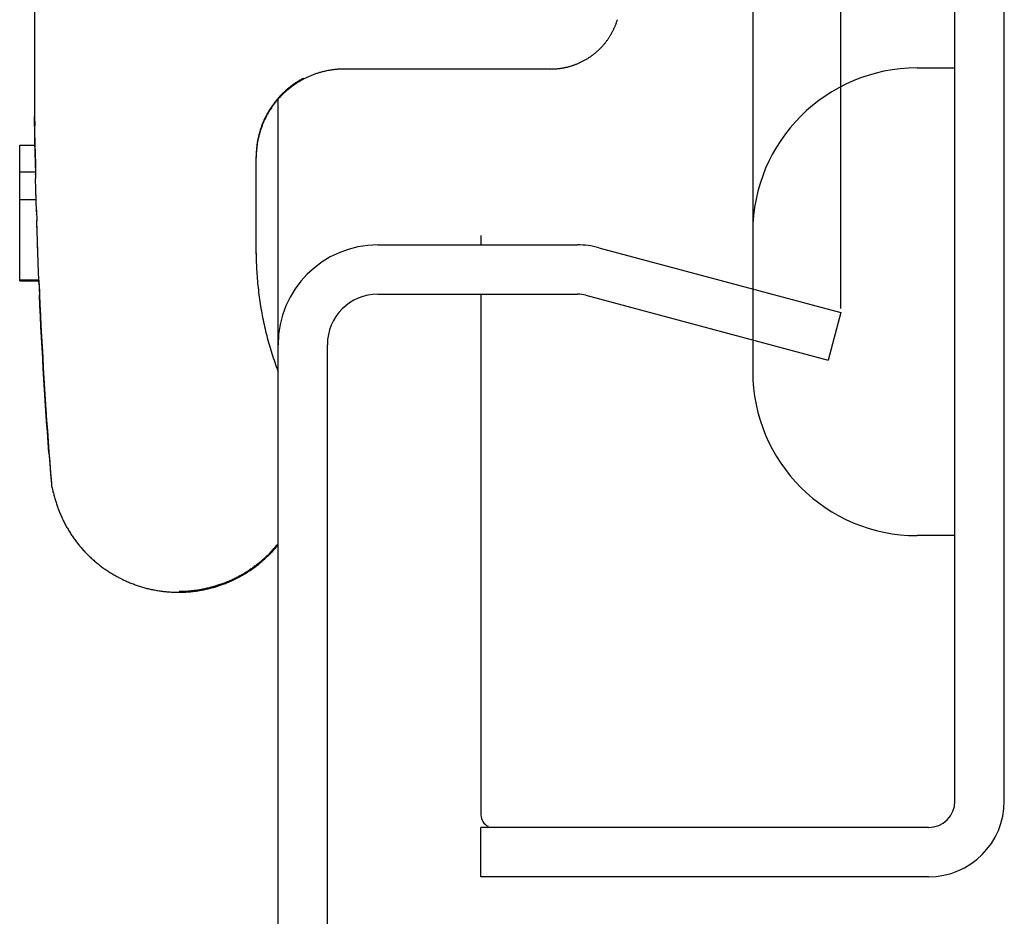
# Model space of a CAD drawing. Header units: inches. Extents: x 0 to 200, y 0 to 129.
# Tile 77 of 99: x 193.38 to 194.94, y 17.49 to 18.9. Entities that reach past the tile are written whole.
import ezdxf

# ---------------------------------------------------------------- set-up
doc = ezdxf.new("R2010")
doc.units = ezdxf.units.IN
doc.header["$LTSCALE"] = 11
doc.header["$MEASUREMENT"] = 0
doc.layers.get('0').update_dxf_attribs({"linetype": 'CONTINUOUS'})
doc.layers.add('REAR_DOOR_ASSEMBLY', color=7, linetype='CONTINUOUS')

msp = doc.modelspace()

# ---------------------------------------------------------------- linework, layer by layer
at = {"color": 7, "linetype": 'Continuous'}
for p, q in [((194.6807, 18.4472), (194.6807, 77.0083)), ((193.9482, 18.5478), (194.2642, 18.5478)), ((194.2976, 18.5434), (194.6807, 18.4408)), ((193.7902, 12.9558), (193.7902, 18.4698)), ((193.9482, 18.4698), (194.2642, 18.4698)), ((194.2774, 18.4681), (194.6605, 18.3654)), ((194.6807, 18.4408), (194.6605, 18.3654)), ((193.8682, 12.9558), (193.8682, 18.3898))]:
    msp.add_line(p, q, dxfattribs=at)
at = {"color": 3, "linetype": 'Continuous'}
msp.add_line((193.7902, 18.4698), (193.7902, 18.7783), dxfattribs=at)
at = {"color": 7, "linetype": 'Continuous'}
for centre, radius, start, end in [((193.9482, 18.3898), 0.158, 90, 180), ((194.2642, 18.4188), 0.129, 75, 90), ((193.9482, 18.3898), 0.08, 90, 180), ((194.2642, 18.4188), 0.051, 75, 90)]:
    msp.add_arc(centre, radius, start, end, dxfattribs=at)
at = {"layer": 'REAR_DOOR_ASSEMBLY', "color": 7, "linetype": 'Continuous'}
for p, q in [((194.8612, 17.6678), (194.8612, 77.7879)), ((194.9392, 17.6678), (194.9392, 77.7879)), ((194.5412, 20.1759), (194.5412, 18.3478)), ((193.4046, 19.7548), (193.4046, 18.8358)), ((193.4046, 18.8358), (193.4047, 18.8023)), ((194.2088, 18.8261), (193.8956, 18.8261)), ((194.222, 18.8261), (194.2088, 18.8261)), ((194.8012, 18.8278), (194.8612, 18.8278)), ((193.8283, 18.8104), (193.8284, 18.8105)), ((193.8284, 18.8105), (193.8306, 18.8116)), ((193.8306, 18.8111), (193.8284, 18.8099)), ((193.8284, 18.8097), (193.8306, 18.8109)), ((193.8306, 18.8103), (193.8284, 18.8091)), ((193.8284, 18.8097), (193.8284, 18.8097)), ((193.8306, 18.8116), (193.8306, 18.8111)), ((193.8306, 18.8109), (193.8306, 18.8103)), ((193.4047, 18.8023), (193.4048, 18.7842)), ((193.4047, 18.7859), (193.4049, 18.7675)), ((193.4049, 18.7692), (193.405, 18.7509)), ((193.405, 18.7526), (193.4052, 18.7359)), ((193.4054, 18.7193), (193.405, 18.7509)), ((193.4057, 18.7026), (193.4052, 18.7342)), ((193.406, 18.686), (193.4054, 18.7176)), ((193.3814, 18.7057), (193.4056, 18.7057)), ((193.3814, 18.6196), (193.3814, 18.7057)), ((193.4057, 18.6986), (193.4063, 18.6694)), ((193.406, 18.6845), (193.4066, 18.6527)), ((193.7556, 18.6903), (193.7556, 18.6882)), ((193.7556, 18.689), (193.7556, 18.6871)), ((193.7556, 18.6888), (193.7556, 18.6876)), ((193.7556, 18.5339), (193.7556, 18.6878)), ((193.7556, 18.6871), (193.7556, 18.6863)), ((193.3814, 18.6633), (193.4064, 18.6633)), ((193.4064, 18.663), (193.4064, 18.6633)), ((193.4064, 18.663), (193.4064, 18.663)), ((193.407, 18.6361), (193.4066, 18.6529)), ((193.4074, 18.6194), (193.407, 18.6367)), ((193.3814, 18.6196), (193.4074, 18.6196)), ((193.3814, 18.4911), (193.3814, 18.6196)), ((193.408, 18.6002), (193.4074, 18.6197)), ((193.4079, 18.6028), (193.4084, 18.5861)), ((193.4081, 18.595), (193.4081, 18.5956)), ((193.4089, 18.5695), (193.4084, 18.5862)), ((193.4087, 18.5758), (193.4087, 18.5772)), ((193.4095, 18.5528), (193.4089, 18.57)), ((194.1112, 18.5628), (194.1112, 18.5478)), ((193.4101, 18.5362), (193.4095, 18.5529)), ((193.4098, 18.5425), (193.4098, 18.544)), ((193.4107, 18.5196), (193.41, 18.5368)), ((193.4113, 18.5029), (193.4106, 18.5207)), ((193.4111, 18.5093), (193.411, 18.5104)), ((193.3814, 18.492), (193.4118, 18.492)), ((193.4118, 18.4919), (193.3814, 18.4919)), ((193.3814, 18.4915), (193.4118, 18.4915)), ((193.3814, 18.4911), (193.4118, 18.4911)), ((193.412, 18.4863), (193.4113, 18.5033)), ((193.4117, 18.4919), (193.4118, 18.4915)), ((193.4118, 18.4925), (193.4118, 18.4925)), ((193.4118, 18.492), (193.4118, 18.4923)), ((193.4118, 18.4919), (193.4118, 18.492)), ((193.4118, 18.4911), (193.4118, 18.4915)), ((193.4118, 18.4911), (193.4128, 18.4679)), ((193.412, 18.4846), (193.4118, 18.4911)), ((194.1112, 18.4698), (194.1112, 17.6458)), ((193.4326, 18.1631), (193.4346, 18.1561)), ((193.4346, 18.1561), (193.4346, 18.1578)), ((194.8612, 18.0878), (194.8012, 18.0878)), ((194.8192, 17.6258), (194.1112, 17.6258)), ((194.1112, 17.5478), (194.1112, 17.6258)), ((194.8192, 17.5478), (194.1112, 17.5478))]:
    msp.add_line(p, q, dxfattribs=at)
for points in [[(194.222, 18.8261), (194.2232, 18.8262), (194.2244, 18.8262), (194.2256, 18.8262), (194.2268, 18.8263), (194.228, 18.8263), (194.2292, 18.8264), (194.2304, 18.8265), (194.2315, 18.8266), (194.2327, 18.8267), (194.2339, 18.8268), (194.2351, 18.827), (194.2363, 18.8271), (194.2375, 18.8273), (194.2387, 18.8274), (194.2398, 18.8276), (194.241, 18.8278), (194.2422, 18.8281), (194.2433, 18.8283), (194.2445, 18.8285), (194.2457, 18.8288), (194.2468, 18.829), (194.248, 18.8293), (194.2491, 18.8296), (194.2503, 18.8299), (194.2514, 18.8302), (194.2526, 18.8305), (194.2537, 18.8309), (194.2548, 18.8312), (194.2559, 18.8316), (194.2571, 18.832), (194.2582, 18.8323), (194.2593, 18.8327), (194.2604, 18.8331), (194.2615, 18.8336), (194.2626, 18.834), (194.2636, 18.8344), (194.2647, 18.8349), (194.2658, 18.8353), (194.2669, 18.8358), (194.2679, 18.8363), (194.269, 18.8368), (194.27, 18.8373), (194.271, 18.8378), (194.2721, 18.8383), (194.2731, 18.8389), (194.2741, 18.8394), (194.2751, 18.84), (194.2761, 18.8405), (194.2771, 18.8411), (194.2781, 18.8417), (194.2791, 18.8423), (194.2801, 18.8429), (194.281, 18.8435), (194.282, 18.8441), (194.2829, 18.8447), (194.2839, 18.8453), (194.2848, 18.846), (194.2857, 18.8466), (194.2866, 18.8473), (194.2876, 18.848), (194.2884, 18.8486), (194.2893, 18.8493), (194.2902, 18.85), (194.2911, 18.8507), (194.292, 18.8514), (194.2928, 18.8521), (194.2937, 18.8529), (194.2945, 18.8536), (194.2953, 18.8543), (194.2961, 18.8551), (194.297, 18.8558), (194.2978, 18.8566), (194.2985, 18.8573), (194.2993, 18.8581), (194.3001, 18.8589), (194.3009, 18.8597), (194.3016, 18.8604), (194.3024, 18.8612), (194.3031, 18.862), (194.3038, 18.8628), (194.3045, 18.8637), (194.3053, 18.8645), (194.306, 18.8653), (194.3066, 18.8661), (194.3073, 18.8669), (194.308, 18.8678), (194.3087, 18.8686), (194.3093, 18.8695), (194.31, 18.8703), (194.3106, 18.8712), (194.3112, 18.872), (194.3118, 18.8729), (194.3124, 18.8738), (194.313, 18.8746), (194.3136, 18.8755), (194.3142, 18.8764), (194.3148, 18.8773), (194.3153, 18.8782), (194.3159, 18.8791), (194.3164, 18.8799), (194.3169, 18.8808), (194.3175, 18.8817), (194.318, 18.8827), (194.3185, 18.8836), (194.319, 18.8845), (194.3194, 18.8854), (194.3199, 18.8863), (194.3204, 18.8872), (194.3208, 18.8881), (194.3213, 18.8891), (194.3217, 18.89), (194.3221, 18.8909), (194.3226, 18.8919), (194.323, 18.8928), (194.3234, 18.8937), (194.3238, 18.8947), (194.3241, 18.8956), (194.3245, 18.8966), (194.3249, 18.8975), (194.3252, 18.8985), (194.3256, 18.8994), (194.3259, 18.9004), (194.3262, 18.9013), (194.3265, 18.9023), (194.3268, 18.9032), (194.3271, 18.9042)], [(193.8956, 18.8261), (193.8943, 18.8261), (193.8929, 18.8261), (193.8916, 18.8261), (193.8902, 18.826), (193.8889, 18.826), (193.8876, 18.8259), (193.8862, 18.8258), (193.8849, 18.8257), (193.8835, 18.8256), (193.8822, 18.8255), (193.8809, 18.8253), (193.8795, 18.8252), (193.8782, 18.825), (193.8769, 18.8249), (193.8756, 18.8247), (193.8742, 18.8245), (193.8729, 18.8243), (193.8716, 18.824), (193.8703, 18.8238), (193.8689, 18.8236), (193.8676, 18.8233), (193.8663, 18.823), (193.865, 18.8227), (193.8637, 18.8224), (193.8624, 18.8221), (193.8611, 18.8218), (193.8598, 18.8215), (193.8585, 18.8211), (193.8572, 18.8208), (193.8559, 18.8204), (193.8546, 18.82), (193.8534, 18.8196), (193.8521, 18.8192), (193.8508, 18.8188), (193.8495, 18.8183), (193.8483, 18.8179), (193.847, 18.8174), (193.8458, 18.817), (193.8445, 18.8165), (193.8433, 18.816), (193.842, 18.8155), (193.8408, 18.8149), (193.8396, 18.8144), (193.8383, 18.8139), (193.8371, 18.8133), (193.8359, 18.8128), (193.8347, 18.8122), (193.8335, 18.8116), (193.8323, 18.811), (193.8311, 18.8104), (193.8299, 18.8098), (193.8287, 18.8091), (193.8275, 18.8085), (193.8264, 18.8078), (193.8252, 18.8071), (193.8241, 18.8065), (193.8229, 18.8058), (193.8218, 18.8051), (193.8206, 18.8044), (193.8195, 18.8036), (193.8184, 18.8029), (193.8173, 18.8022), (193.8162, 18.8014), (193.8151, 18.8006), (193.814, 18.7999), (193.8129, 18.7991), (193.8118, 18.7983), (193.8107, 18.7975), (193.8097, 18.7966), (193.8086, 18.7958), (193.8076, 18.795), (193.8065, 18.7941), (193.8055, 18.7933), (193.8045, 18.7924), (193.8035, 18.7915), (193.8025, 18.7906), (193.8015, 18.7897), (193.8005, 18.7888), (193.7995, 18.7879), (193.7985, 18.787), (193.7976, 18.7861), (193.7966, 18.7851), (193.7957, 18.7842), (193.7947, 18.7832), (193.7938, 18.7822), (193.7929, 18.7813), (193.792, 18.7803), (193.7911, 18.7793), (193.7902, 18.7783), (193.7893, 18.7773), (193.7884, 18.7762), (193.7876, 18.7752), (193.7867, 18.7742), (193.7859, 18.7731), (193.7851, 18.7721), (193.7843, 18.771), (193.7834, 18.7699), (193.7827, 18.7689), (193.7819, 18.7678), (193.7811, 18.7667), (193.7803, 18.7656), (193.7796, 18.7645), (193.7788, 18.7633), (193.7781, 18.7622), (193.7774, 18.7611), (193.7766, 18.76), (193.7759, 18.7588), (193.7753, 18.7577), (193.7746, 18.7565), (193.7739, 18.7554), (193.7733, 18.7542), (193.7726, 18.753), (193.772, 18.7518), (193.7713, 18.7506), (193.7707, 18.7494), (193.7701, 18.7482), (193.7695, 18.747), (193.769, 18.7458), (193.7684, 18.7446), (193.7678, 18.7434), (193.7673, 18.7422), (193.7668, 18.7409), (193.7663, 18.7397), (193.7657, 18.7385), (193.7653, 18.7372), (193.7648, 18.736), (193.7643, 18.7347), (193.7638, 18.7335), (193.7634, 18.7322), (193.763, 18.7309), (193.7625, 18.7296), (193.7621, 18.7284), (193.7617, 18.7271), (193.7613, 18.7258), (193.761, 18.7245), (193.7606, 18.7232), (193.7603, 18.7219), (193.7599, 18.7206), (193.7596, 18.7193), (193.7593, 18.718), (193.759, 18.7167), (193.7587, 18.7154), (193.7584, 18.7141), (193.7582, 18.7128), (193.7579, 18.7115), (193.7577, 18.7101), (193.7574, 18.7088), (193.7572, 18.7075), (193.757, 18.7062), (193.7569, 18.7048), (193.7567, 18.7035), (193.7565, 18.7022), (193.7564, 18.7009), (193.7562, 18.6995), (193.7561, 18.6982), (193.756, 18.6968), (193.7559, 18.6955), (193.7558, 18.6942), (193.7558, 18.6928), (193.7557, 18.6915), (193.7557, 18.6902), (193.7556, 18.6888)], [(193.8283, 18.8104), (193.8272, 18.8098), (193.826, 18.8091), (193.8249, 18.8084), (193.8237, 18.8078), (193.8226, 18.8071), (193.8214, 18.8064), (193.8203, 18.8057), (193.8192, 18.8049), (193.8181, 18.8042), (193.8169, 18.8034), (193.8158, 18.8027), (193.8147, 18.8019), (193.8137, 18.8011), (193.8126, 18.8004), (193.8115, 18.7996), (193.8104, 18.7988), (193.8094, 18.7979), (193.8083, 18.7971), (193.8073, 18.7963), (193.8063, 18.7954), (193.8052, 18.7946), (193.8042, 18.7937), (193.8032, 18.7928), (193.8022, 18.7919), (193.8012, 18.791), (193.8002, 18.7901), (193.7993, 18.7892), (193.7983, 18.7883), (193.7973, 18.7874), (193.7964, 18.7864), (193.7954, 18.7855), (193.7945, 18.7845), (193.7936, 18.7835), (193.7927, 18.7825), (193.7918, 18.7816), (193.7909, 18.7806), (193.79, 18.7796), (193.7891, 18.7785), (193.7883, 18.7775), (193.7874, 18.7765), (193.7866, 18.7755), (193.7857, 18.7744), (193.7849, 18.7734), (193.7841, 18.7723), (193.7833, 18.7712), (193.7825, 18.7702), (193.7817, 18.7691), (193.7809, 18.768), (193.7802, 18.7669), (193.7794, 18.7658), (193.7787, 18.7647), (193.778, 18.7635), (193.7772, 18.7624), (193.7765, 18.7613), (193.7758, 18.7601), (193.7751, 18.759), (193.7745, 18.7578), (193.7738, 18.7567), (193.7732, 18.7555), (193.7725, 18.7543), (193.7719, 18.7532), (193.7713, 18.752), (193.7706, 18.7508), (193.77, 18.7496), (193.7695, 18.7484), (193.7689, 18.7472), (193.7683, 18.746), (193.7678, 18.7448), (193.7672, 18.7435), (193.7667, 18.7423), (193.7662, 18.7411), (193.7657, 18.7398), (193.7652, 18.7386), (193.7647, 18.7373), (193.7642, 18.7361), (193.7638, 18.7348), (193.7633, 18.7336), (193.7629, 18.7323), (193.7625, 18.731), (193.7621, 18.7298), (193.7617, 18.7285), (193.7613, 18.7272), (193.7609, 18.7259), (193.7606, 18.7246), (193.7602, 18.7233), (193.7599, 18.722), (193.7596, 18.7207), (193.7593, 18.7194), (193.759, 18.7181), (193.7587, 18.7168), (193.7584, 18.7155), (193.7581, 18.7142), (193.7579, 18.7129), (193.7577, 18.7116), (193.7574, 18.7103), (193.7572, 18.7089), (193.757, 18.7076), (193.7568, 18.7063), (193.7567, 18.705), (193.7565, 18.7036), (193.7564, 18.7023), (193.7562, 18.701), (193.7561, 18.6997), (193.756, 18.6983), (193.7559, 18.697), (193.7558, 18.6956), (193.7557, 18.6943), (193.7557, 18.693), (193.7556, 18.6916), (193.7556, 18.6903)], [(193.8284, 18.8097), (193.8272, 18.809), (193.826, 18.8084), (193.8249, 18.8077), (193.8237, 18.807), (193.8226, 18.8063), (193.8214, 18.8056), (193.8203, 18.8049), (193.8192, 18.8042), (193.8181, 18.8034), (193.8169, 18.8027), (193.8158, 18.8019), (193.8147, 18.8012), (193.8137, 18.8004), (193.8126, 18.7996), (193.8115, 18.7988), (193.8104, 18.798), (193.8094, 18.7972), (193.8083, 18.7964), (193.8073, 18.7955), (193.8063, 18.7947), (193.8052, 18.7938), (193.8042, 18.7929), (193.8032, 18.7921), (193.8022, 18.7912), (193.8012, 18.7903), (193.8002, 18.7894), (193.7993, 18.7885), (193.7983, 18.7875), (193.7973, 18.7866), (193.7964, 18.7857), (193.7954, 18.7847), (193.7945, 18.7837), (193.7936, 18.7828), (193.7927, 18.7818), (193.7918, 18.7808), (193.7909, 18.7798), (193.79, 18.7788), (193.7891, 18.7778), (193.7883, 18.7768), (193.7874, 18.7757), (193.7866, 18.7747), (193.7857, 18.7737), (193.7849, 18.7726), (193.7841, 18.7715), (193.7833, 18.7705), (193.7825, 18.7694), (193.7817, 18.7683), (193.7809, 18.7672), (193.7802, 18.7661), (193.7794, 18.765), (193.7787, 18.7639), (193.778, 18.7628), (193.7772, 18.7617), (193.7765, 18.7605), (193.7758, 18.7594), (193.7751, 18.7582), (193.7745, 18.7571), (193.7738, 18.7559), (193.7732, 18.7548), (193.7725, 18.7536), (193.7719, 18.7524), (193.7713, 18.7512), (193.7706, 18.75), (193.7701, 18.7488), (193.7695, 18.7476), (193.7689, 18.7464), (193.7683, 18.7452), (193.7678, 18.744), (193.7672, 18.7428), (193.7667, 18.7415), (193.7662, 18.7403), (193.7657, 18.7391), (193.7652, 18.7378), (193.7647, 18.7366), (193.7642, 18.7353), (193.7638, 18.7341), (193.7633, 18.7328), (193.7629, 18.7315), (193.7625, 18.7303), (193.7621, 18.729), (193.7617, 18.7277), (193.7613, 18.7264), (193.7609, 18.7252), (193.7606, 18.7239), (193.7602, 18.7226), (193.7599, 18.7213), (193.7596, 18.72), (193.7593, 18.7187), (193.759, 18.7174), (193.7587, 18.7161), (193.7584, 18.7148), (193.7581, 18.7135), (193.7579, 18.7121), (193.7577, 18.7108), (193.7574, 18.7095), (193.7572, 18.7082), (193.757, 18.7069), (193.7568, 18.7055), (193.7567, 18.7042), (193.7565, 18.7029), (193.7564, 18.7016), (193.7562, 18.7002), (193.7561, 18.6989), (193.756, 18.6976), (193.7559, 18.6962), (193.7558, 18.6949), (193.7558, 18.6936), (193.7557, 18.6922), (193.7556, 18.6909), (193.7556, 18.6896)], [(193.4065, 18.6585), (193.4065, 18.6589), (193.4065, 18.6591), (193.4065, 18.6593), (193.4065, 18.6594), (193.4065, 18.6596), (193.4065, 18.6598)], [(193.4068, 18.643), (193.4068, 18.6436), (193.4068, 18.6439)], [(193.4072, 18.6264), (193.4072, 18.6269), (193.4072, 18.6272), (193.4072, 18.6275), (193.4072, 18.6277)], [(193.4105, 18.5251), (193.4104, 18.5264), (193.4104, 18.5271)], [(193.7556, 18.5346), (193.7556, 18.531), (193.7557, 18.5273), (193.7557, 18.5237), (193.7558, 18.52), (193.756, 18.5163), (193.7561, 18.5127), (193.7563, 18.509), (193.7565, 18.5054), (193.7567, 18.5017), (193.757, 18.4981), (193.7573, 18.4944), (193.7576, 18.4908), (193.7579, 18.4871), (193.7583, 18.4835), (193.7586, 18.4798), (193.759, 18.4762), (193.7595, 18.4725), (193.7599, 18.4689), (193.7604, 18.4653), (193.7609, 18.4617), (193.7614, 18.458), (193.762, 18.4544), (193.7625, 18.4508), (193.7632, 18.4472), (193.7638, 18.4436), (193.7644, 18.44), (193.7651, 18.4364), (193.7658, 18.4328), (193.7665, 18.4292), (193.7673, 18.4256), (193.7681, 18.422), (193.7689, 18.4185), (193.7697, 18.4149), (193.7705, 18.4113), (193.7714, 18.4078), (193.7723, 18.4042), (193.7732, 18.4007), (193.7742, 18.3971), (193.7751, 18.3936), (193.7761, 18.3901), (193.7771, 18.3866), (193.7782, 18.3831), (193.7792, 18.3796), (193.7803, 18.3761), (193.7815, 18.3726), (193.7826, 18.3691), (193.7838, 18.3656), (193.7849, 18.3621), (193.7861, 18.3587), (193.7874, 18.3552), (193.7886, 18.3518), (193.7899, 18.3484), (193.7902, 18.3476)], [(193.4118, 18.4923), (193.4118, 18.4923), (193.4118, 18.4923)], [(193.412, 18.4863), (193.4128, 18.4697), (193.4135, 18.453), (193.4143, 18.4364), (193.4151, 18.4198), (193.416, 18.4031), (193.4169, 18.3865), (193.4178, 18.3699), (193.4188, 18.3533), (193.4198, 18.3367), (193.4208, 18.32), (193.4219, 18.3034), (193.423, 18.2868), (193.4241, 18.2702), (193.4253, 18.2536), (193.4264, 18.237), (193.4277, 18.2204), (193.4289, 18.2038), (193.4302, 18.1872), (193.4316, 18.1706)], [(193.4198, 18.3349), (193.4188, 18.3516), (193.4178, 18.3682), (193.4169, 18.3848), (193.416, 18.4014), (193.4151, 18.4181), (193.4143, 18.4347), (193.4135, 18.4513), (193.4128, 18.468)], [(193.4128, 18.4679), (193.4135, 18.4512), (193.4143, 18.4346), (193.4151, 18.418), (193.416, 18.4014), (193.4169, 18.3848), (193.4178, 18.3681), (193.4188, 18.3515)], [(193.4277, 18.2187), (193.4265, 18.2353), (193.4253, 18.2519), (193.4241, 18.2685), (193.423, 18.2851), (193.4219, 18.3017), (193.4208, 18.3183), (193.4198, 18.335)], [(193.4198, 18.3349), (193.4208, 18.3183), (193.4219, 18.3017), (193.423, 18.2851), (193.4241, 18.2685), (193.4253, 18.2519), (193.4265, 18.2353), (193.4277, 18.2187), (193.429, 18.2021), (193.4303, 18.1855), (193.4316, 18.1689)], [(193.4316, 18.1689), (193.4316, 18.1685), (193.4317, 18.168), (193.4317, 18.1676), (193.4318, 18.1672), (193.4318, 18.1668), (193.4319, 18.1664), (193.432, 18.1659), (193.432, 18.1655), (193.4321, 18.1651), (193.4322, 18.1647), (193.4323, 18.1643), (193.4324, 18.1639), (193.4325, 18.1635), (193.4326, 18.1631)], [(193.4346, 18.1561), (193.4348, 18.1553), (193.4352, 18.1536), (193.4356, 18.1519), (193.4361, 18.1501), (193.4365, 18.1484), (193.437, 18.1467), (193.4375, 18.145), (193.438, 18.1433), (193.4385, 18.1416), (193.439, 18.1399), (193.4396, 18.1382), (193.4401, 18.1365), (193.4407, 18.1348), (193.4413, 18.1331), (193.4419, 18.1315), (193.4425, 18.1298), (193.4432, 18.1281), (193.4438, 18.1265), (193.4445, 18.1248), (193.4451, 18.1232), (193.4458, 18.1215), (193.4465, 18.1199), (193.4473, 18.1183), (193.448, 18.1167), (193.4487, 18.1151), (193.4495, 18.1134), (193.4503, 18.1118), (193.4511, 18.1102), (193.4519, 18.1087), (193.4527, 18.1071), (193.4535, 18.1055), (193.4544, 18.1039), (193.4552, 18.1024), (193.4561, 18.1008), (193.457, 18.0993), (193.4579, 18.0978), (193.4588, 18.0962), (193.4597, 18.0947), (193.4606, 18.0932), (193.4616, 18.0917), (193.4626, 18.0902), (193.4635, 18.0887), (193.4645, 18.0872), (193.4655, 18.0858), (193.4666, 18.0843), (193.4676, 18.0829), (193.4686, 18.0814), (193.4697, 18.08), (193.4708, 18.0786), (193.4718, 18.0772), (193.4729, 18.0758), (193.474, 18.0744), (193.4751, 18.073), (193.4763, 18.0716), (193.4774, 18.0702), (193.4786, 18.0689), (193.4797, 18.0675), (193.4809, 18.0662), (193.4821, 18.0649), (193.4833, 18.0636), (193.4845, 18.0623), (193.4857, 18.061), (193.487, 18.0597), (193.4882, 18.0584), (193.4895, 18.0572), (193.4907, 18.0559), (193.492, 18.0547), (193.4933, 18.0534), (193.4946, 18.0522), (193.4959, 18.051), (193.4972, 18.0498), (193.4986, 18.0487), (193.4999, 18.0475), (193.5013, 18.0463), (193.5026, 18.0452), (193.504, 18.0441), (193.5054, 18.0429), (193.5068, 18.0418), (193.5082, 18.0407), (193.5096, 18.0396), (193.511, 18.0386), (193.5124, 18.0375), (193.5139, 18.0365), (193.5153, 18.0354), (193.5168, 18.0344), (193.5182, 18.0334), (193.5197, 18.0324), (193.5212, 18.0314), (193.5227, 18.0305), (193.5242, 18.0295), (193.5257, 18.0286), (193.5272, 18.0276), (193.5287, 18.0267), (193.5303, 18.0258), (193.5318, 18.0249), (193.5333, 18.024), (193.5349, 18.0232), (193.5365, 18.0223), (193.538, 18.0215), (193.5396, 18.0207), (193.5412, 18.0199), (193.5428, 18.0191), (193.5444, 18.0183), (193.546, 18.0175), (193.5476, 18.0168), (193.5492, 18.016), (193.5509, 18.0153), (193.5525, 18.0146), (193.5541, 18.0139), (193.5558, 18.0132), (193.5574, 18.0126), (193.5591, 18.0119), (193.5607, 18.0113), (193.5624, 18.0107), (193.5641, 18.01), (193.5657, 18.0095), (193.5674, 18.0089), (193.5691, 18.0083), (193.5708, 18.0078), (193.5725, 18.0072), (193.5742, 18.0067), (193.5759, 18.0062), (193.5776, 18.0057), (193.5793, 18.0052), (193.5811, 18.0048), (193.5828, 18.0043), (193.5845, 18.0039), (193.5862, 18.0035), (193.588, 18.0031), (193.5897, 18.0027), (193.5914, 18.0023), (193.5932, 18.002), (193.5949, 18.0017), (193.5967, 18.0013), (193.5984, 18.001), (193.6002, 18.0007), (193.602, 18.0005), (193.6037, 18.0002), (193.6055, 18), (193.6072, 17.9997), (193.609, 17.9995), (193.6108, 17.9993), (193.6125, 17.9991), (193.6143, 17.999), (193.6161, 17.9988), (193.6179, 17.9987), (193.6196, 17.9986), (193.6214, 17.9984), (193.6232, 17.9984), (193.625, 17.9983), (193.6267, 17.9982), (193.6285, 17.9982), (193.6303, 17.9981), (193.6321, 17.9981), (193.6339, 17.9981), (193.6356, 17.9982), (193.6374, 17.9982), (193.6392, 17.9982), (193.641, 17.9983), (193.6427, 17.9984), (193.6445, 17.9985), (193.6463, 17.9986), (193.6481, 17.9987), (193.6498, 17.9989), (193.6516, 17.999), (193.6534, 17.9992), (193.6552, 17.9994), (193.6569, 17.9996), (193.6587, 17.9998), (193.6604, 18.0001), (193.6622, 18.0003), (193.664, 18.0006), (193.6657, 18.0009), (193.6675, 18.0012), (193.6692, 18.0015), (193.671, 18.0018), (193.6727, 18.0021), (193.6745, 18.0025), (193.6762, 18.0029), (193.6779, 18.0033), (193.6797, 18.0037), (193.6814, 18.0041), (193.6831, 18.0045), (193.6848, 18.005), (193.6866, 18.0054), (193.6883, 18.0059), (193.69, 18.0064), (193.6917, 18.0069), (193.6934, 18.0075), (193.6951, 18.008), (193.6968, 18.0086), (193.6985, 18.0091), (193.7001, 18.0097), (193.7018, 18.0103), (193.7035, 18.0109), (193.7051, 18.0116), (193.7068, 18.0122), (193.7085, 18.0129), (193.7101, 18.0135)], [(193.634, 17.9996), (193.6343, 17.9996), (193.6361, 17.9997), (193.6379, 17.9997), (193.6397, 17.9998), (193.6414, 17.9998), (193.6432, 17.9999), (193.645, 18), (193.6468, 18.0001), (193.6485, 18.0003), (193.6503, 18.0004), (193.6521, 18.0006), (193.6538, 18.0008), (193.6556, 18.0009), (193.6574, 18.0012), (193.6591, 18.0014), (193.6609, 18.0016), (193.6626, 18.0019), (193.6644, 18.0021), (193.6662, 18.0024), (193.6679, 18.0027), (193.6696, 18.0031), (193.6714, 18.0034), (193.6731, 18.0037), (193.6749, 18.0041), (193.6766, 18.0045), (193.6783, 18.0049), (193.6801, 18.0053), (193.6818, 18.0057), (193.6835, 18.0061), (193.6852, 18.0066), (193.6869, 18.0071), (193.6887, 18.0075), (193.6904, 18.008), (193.6921, 18.0086), (193.6938, 18.0091), (193.6954, 18.0096), (193.6971, 18.0102), (193.6988, 18.0108), (193.7005, 18.0113), (193.7022, 18.0119), (193.7038, 18.0126), (193.7055, 18.0132), (193.7071, 18.0138), (193.7088, 18.0145), (193.7104, 18.0152), (193.7121, 18.0159), (193.7137, 18.0166), (193.7153, 18.0173), (193.7169, 18.018), (193.7186, 18.0188), (193.7202, 18.0195), (193.7218, 18.0203), (193.7234, 18.0211), (193.7249, 18.0219), (193.7265, 18.0227), (193.7281, 18.0235), (193.7297, 18.0244), (193.7312, 18.0252), (193.7328, 18.0261), (193.7343, 18.027), (193.7358, 18.0279), (193.7374, 18.0288), (193.7389, 18.0297), (193.7404, 18.0306), (193.7419, 18.0316), (193.7434, 18.0325), (193.7449, 18.0335), (193.7463, 18.0345), (193.7478, 18.0355), (193.7493, 18.0365), (193.7507, 18.0376), (193.7522, 18.0386), (193.7536, 18.0397), (193.755, 18.0407), (193.7564, 18.0418), (193.7578, 18.0429), (193.7592, 18.044), (193.7606, 18.0451), (193.762, 18.0462), (193.7633, 18.0474), (193.7647, 18.0485), (193.766, 18.0497), (193.7674, 18.0508), (193.7687, 18.052), (193.77, 18.0532), (193.7713, 18.0544), (193.7726, 18.0557), (193.7739, 18.0569), (193.7751, 18.0581), (193.7764, 18.0594), (193.7776, 18.0606), (193.7789, 18.0619), (193.7801, 18.0632), (193.7813, 18.0645), (193.7825, 18.0658), (193.7837, 18.0671), (193.7849, 18.0685), (193.7861, 18.0698), (193.7872, 18.0711), (193.7884, 18.0725), (193.7895, 18.0739), (193.7902, 18.0748)], [(193.634, 17.9989), (193.6343, 17.9989), (193.6361, 17.9989), (193.6379, 17.999), (193.6397, 17.999), (193.6414, 17.9991), (193.6432, 17.9992), (193.645, 17.9993), (193.6468, 17.9994), (193.6485, 17.9995), (193.6503, 17.9997), (193.6521, 17.9998), (193.6538, 18), (193.6556, 18.0002), (193.6574, 18.0004), (193.6591, 18.0006), (193.6609, 18.0009), (193.6626, 18.0011), (193.6644, 18.0014), (193.6662, 18.0017), (193.6679, 18.002), (193.6697, 18.0023), (193.6714, 18.0026), (193.6731, 18.003), (193.6749, 18.0033), (193.6766, 18.0037), (193.6783, 18.0041), (193.6801, 18.0045), (193.6818, 18.0049), (193.6835, 18.0054), (193.6852, 18.0058), (193.687, 18.0063), (193.6887, 18.0068), (193.6904, 18.0073), (193.6921, 18.0078), (193.6938, 18.0083), (193.6955, 18.0089), (193.6971, 18.0094), (193.6988, 18.01), (193.7005, 18.0106), (193.7022, 18.0112), (193.7038, 18.0118), (193.7055, 18.0124), (193.7071, 18.0131), (193.7088, 18.0137), (193.7104, 18.0144), (193.7121, 18.0151), (193.7137, 18.0158), (193.7153, 18.0165), (193.717, 18.0173), (193.7186, 18.018), (193.7202, 18.0188), (193.7218, 18.0195), (193.7234, 18.0203), (193.7249, 18.0211), (193.7265, 18.0219), (193.7281, 18.0228), (193.7297, 18.0236), (193.7312, 18.0245), (193.7328, 18.0253), (193.7343, 18.0262), (193.7358, 18.0271), (193.7374, 18.028), (193.7389, 18.0289), (193.7404, 18.0299), (193.7419, 18.0308), (193.7434, 18.0318), (193.7449, 18.0328), (193.7463, 18.0338), (193.7478, 18.0348), (193.7493, 18.0358), (193.7507, 18.0368), (193.7522, 18.0378), (193.7536, 18.0389), (193.755, 18.04), (193.7564, 18.041), (193.7578, 18.0421), (193.7592, 18.0432), (193.7606, 18.0443), (193.762, 18.0455), (193.7633, 18.0466), (193.7647, 18.0478), (193.766, 18.0489), (193.7674, 18.0501), (193.7687, 18.0513), (193.77, 18.0525), (193.7713, 18.0537), (193.7726, 18.0549), (193.7739, 18.0561), (193.7751, 18.0574), (193.7764, 18.0586), (193.7776, 18.0599), (193.7789, 18.0612), (193.7801, 18.0625), (193.7813, 18.0638), (193.7825, 18.0651), (193.7837, 18.0664), (193.7849, 18.0677), (193.7861, 18.069), (193.7872, 18.0704), (193.7884, 18.0717), (193.7895, 18.0731), (193.7902, 18.074)], [(193.7101, 18.0135), (193.7117, 18.0142), (193.7134, 18.0149), (193.715, 18.0156), (193.7166, 18.0164), (193.7182, 18.0171), (193.7199, 18.0179), (193.7215, 18.0186), (193.7231, 18.0194), (193.7246, 18.0202), (193.7262, 18.021), (193.7278, 18.0219), (193.7294, 18.0227), (193.7309, 18.0236), (193.7325, 18.0244), (193.734, 18.0253), (193.7356, 18.0262), (193.7371, 18.0271), (193.7386, 18.028), (193.7401, 18.029), (193.7416, 18.0299), (193.7431, 18.0309), (193.7446, 18.0319), (193.7461, 18.0328), (193.7476, 18.0338), (193.749, 18.0349), (193.7505, 18.0359), (193.7519, 18.0369), (193.7534, 18.038), (193.7548, 18.039), (193.7562, 18.0401), (193.7576, 18.0412), (193.759, 18.0423), (193.7604, 18.0434), (193.7618, 18.0445), (193.7631, 18.0457), (193.7645, 18.0468), (193.7658, 18.048), (193.7672, 18.0492), (193.7685, 18.0504), (193.7698, 18.0516), (193.7711, 18.0528), (193.7724, 18.054), (193.7737, 18.0552), (193.775, 18.0565), (193.7762, 18.0577), (193.7775, 18.059), (193.7787, 18.0602), (193.78, 18.0615), (193.7812, 18.0628), (193.7824, 18.0641), (193.7836, 18.0655), (193.7848, 18.0668), (193.7859, 18.0681), (193.7871, 18.0695), (193.7882, 18.0708), (193.7894, 18.0722), (193.7902, 18.0732)]]:
    msp.add_lwpolyline(points, dxfattribs=at)
for centre, radius, start, end in [((194.8012, 18.5678), 0.26, 90, 180), ((194.8012, 18.3478), 0.26, 180, 270), ((194.8192, 17.6678), 0.12, 270, 360), ((194.8192, 17.6678), 0.042, 270, 360), ((194.1312, 17.6458), 0.02, 180, 244.2857)]:
    msp.add_arc(centre, radius, start, end, dxfattribs=at)

doc.saveas('drawing.dxf')
